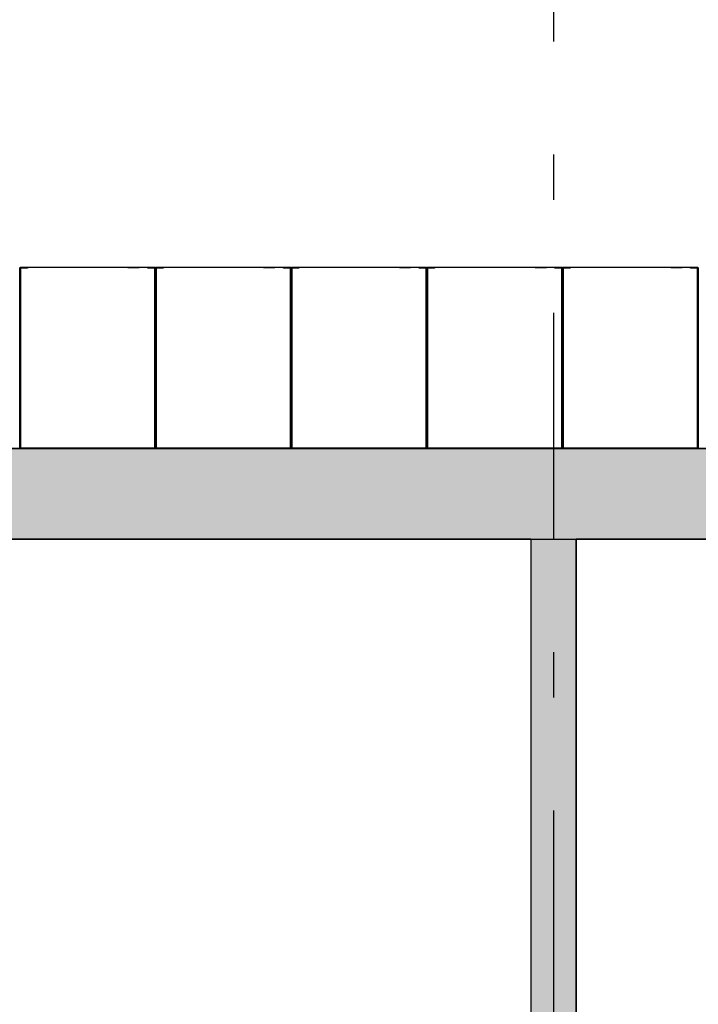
# Model space of a CAD drawing. Extents: x 2 to 87, y -108 to 11.
# Tile 190 of 256: x 12.95 to 14.45, y -23.14 to -20.96. Entities that reach past the tile are written whole.
import ezdxf

# ---------------------------------------------------------------- set-up
doc = ezdxf.new("R2010")
doc.units = 0
doc.header["$MEASUREMENT"] = 0
doc.linetypes.add('DASHDOT', pattern=[1, 0.5, -0.25, 0, -0.25])
for name, color, linetype in [('16', 7, 'CONTINUOUS'), ('25', 7, 'CONTINUOUS'), ('5', 7, 'CONTINUOUS'), ('6', 7, 'CONTINUOUS')]:
    doc.layers.add(name, color=color, linetype=linetype)

msp = doc.modelspace()

# ---------------------------------------------------------------- linework, layer by layer
at = {"layer": '16', "color": 62, "linetype": 'Continuous'}
for p, q in [((12.9476, -21.9067), (12.9476, -21.5083)), ((12.9476, -21.5083), (12.9476, -21.9067)), ((13.2468, -21.5075), (12.9484, -21.5075)), ((12.9484, -21.9067), (12.9484, -21.5083)), ((12.9484, -21.5083), (12.9647, -21.5083)), ((12.9492, -21.5099), (12.9492, -21.9051)), ((12.9647, -21.5091), (12.95, -21.5091)), ((12.9647, -21.5083), (12.9647, -21.5091)), ((13.1868, -21.507), (13.2118, -21.507)), ((13.1898, -21.5065), (13.2088, -21.5065)), ((13.2305, -21.5091), (13.2305, -21.5083)), ((13.2305, -21.5083), (13.2468, -21.5083)), ((13.2452, -21.5091), (13.2305, -21.5091)), ((13.246, -21.9051), (13.246, -21.5099)), ((13.2468, -21.5083), (13.2468, -21.9067)), ((13.2476, -21.9067), (13.2476, -21.5083)), ((13.2476, -21.5083), (13.2476, -21.9067)), ((13.5468, -21.5075), (13.2484, -21.5075)), ((13.2484, -21.9067), (13.2484, -21.5083)), ((13.2484, -21.5083), (13.2647, -21.5083)), ((13.2492, -21.5099), (13.2492, -21.9051)), ((13.2647, -21.5091), (13.25, -21.5091)), ((13.2647, -21.5083), (13.2647, -21.5091)), ((13.4868, -21.507), (13.5118, -21.507)), ((13.4898, -21.5065), (13.5088, -21.5065)), ((13.5305, -21.5091), (13.5305, -21.5083)), ((13.5305, -21.5083), (13.5468, -21.5083)), ((13.5452, -21.5091), (13.5305, -21.5091)), ((13.546, -21.9051), (13.546, -21.5099)), ((13.5468, -21.5083), (13.5468, -21.9067)), ((13.5476, -21.9067), (13.5476, -21.5083)), ((13.5476, -21.5083), (13.5476, -21.9067)), ((13.8468, -21.5075), (13.5484, -21.5075)), ((13.5484, -21.9067), (13.5484, -21.5083)), ((13.5484, -21.5083), (13.5647, -21.5083)), ((13.5492, -21.5099), (13.5492, -21.9051)), ((13.5647, -21.5091), (13.55, -21.5091)), ((13.5647, -21.5083), (13.5647, -21.5091)), ((13.7868, -21.507), (13.8118, -21.507)), ((13.7898, -21.5065), (13.8088, -21.5065)), ((13.8088, -21.5069), (13.8088, -21.5065)), ((13.8305, -21.5091), (13.8305, -21.5083)), ((13.8305, -21.5083), (13.8468, -21.5083)), ((13.8452, -21.5091), (13.8305, -21.5091)), ((13.846, -21.9051), (13.846, -21.5099)), ((13.8468, -21.5083), (13.8468, -21.9067)), ((13.8476, -21.9067), (13.8476, -21.5083)), ((13.8476, -21.5083), (13.8476, -21.9067)), ((14.1468, -21.5075), (13.8484, -21.5075)), ((13.8484, -21.9067), (13.8484, -21.5083)), ((13.8484, -21.5083), (13.8647, -21.5083)), ((13.8492, -21.5099), (13.8492, -21.9051)), ((13.8647, -21.5091), (13.85, -21.5091)), ((13.8647, -21.5083), (13.8647, -21.5091)), ((14.0868, -21.507), (14.1118, -21.507)), ((14.0898, -21.5065), (14.1088, -21.5065)), ((14.1305, -21.5091), (14.1305, -21.5083)), ((14.1305, -21.5083), (14.1468, -21.5083)), ((14.1452, -21.5091), (14.1305, -21.5091)), ((14.146, -21.9051), (14.146, -21.5099)), ((14.1468, -21.5083), (14.1468, -21.9067)), ((14.1476, -21.9067), (14.1476, -21.5083)), ((14.1476, -21.5083), (14.1476, -21.9067)), ((14.4468, -21.5075), (14.1484, -21.5075)), ((14.1484, -21.9067), (14.1484, -21.5083)), ((14.1484, -21.5083), (14.1647, -21.5083)), ((14.1492, -21.5099), (14.1492, -21.9051)), ((14.1647, -21.5091), (14.15, -21.5091)), ((14.1647, -21.5083), (14.1647, -21.5091)), ((14.3868, -21.507), (14.4118, -21.507)), ((14.3898, -21.5065), (14.4088, -21.5065)), ((14.4088, -21.5069), (14.4088, -21.5065)), ((14.4305, -21.5091), (14.4305, -21.5083)), ((14.4305, -21.5083), (14.4468, -21.5083)), ((14.4452, -21.5091), (14.4305, -21.5091)), ((14.446, -21.9051), (14.446, -21.5099)), ((14.4468, -21.5083), (14.4468, -21.9067)), ((14.4476, -21.9067), (14.4476, -21.5083)), ((14.4476, -21.5083), (14.4476, -21.9067)), ((13.2468, -21.9067), (12.9484, -21.9067)), ((12.9484, -21.9075), (13.2468, -21.9075)), ((12.95, -21.9059), (13.2452, -21.9059)), ((13.5468, -21.9067), (13.2484, -21.9067)), ((13.2484, -21.9075), (13.5468, -21.9075)), ((13.25, -21.9059), (13.5452, -21.9059)), ((13.8468, -21.9067), (13.5484, -21.9067)), ((13.5484, -21.9075), (13.8468, -21.9075)), ((13.55, -21.9059), (13.8452, -21.9059)), ((14.1468, -21.9067), (13.8484, -21.9067)), ((13.8484, -21.9075), (14.1468, -21.9075)), ((13.85, -21.9059), (14.1452, -21.9059)), ((14.4468, -21.9067), (14.1484, -21.9067)), ((14.1484, -21.9075), (14.4468, -21.9075)), ((14.15, -21.9059), (14.4452, -21.9059))]:
    msp.add_line(p, q, dxfattribs=at)
for points in [[(12.9476, -21.9075), (12.9475, -21.9074)], [(12.9476, -21.9075), (12.9476, -21.9074), (12.9477, -21.9074), (12.9478, -21.9073), (12.9478, -21.9073), (12.9478, -21.9073), (12.9478, -21.9073), (12.9478, -21.9073), (12.9478, -21.9073), (12.9478, -21.9073), (12.9478, -21.9073), (12.9478, -21.9073), (12.9478, -21.9073), (12.9478, -21.9073), (12.9478, -21.9073), (12.9478, -21.9073), (12.9478, -21.9073), (12.9478, -21.9073), (12.9478, -21.9073), (12.9478, -21.9073), (12.9478, -21.9073), (12.9478, -21.9073), (12.9478, -21.9073), (12.9478, -21.9073), (12.9478, -21.9073), (12.9478, -21.9073), (12.9478, -21.9073), (12.9478, -21.9073), (12.9478, -21.9073), (12.9478, -21.9073), (12.9478, -21.9073), (12.9478, -21.9073), (12.9478, -21.9073), (12.9478, -21.9073), (12.9478, -21.9073), (12.9478, -21.9073), (12.9478, -21.9073), (12.9478, -21.9073), (12.9478, -21.9073), (12.9478, -21.9073), (12.9478, -21.9073), (12.9478, -21.9073), (12.9478, -21.9073), (12.9478, -21.9073), (12.9479, -21.9072), (12.948, -21.9071), (12.948, -21.9071), (12.948, -21.9071), (12.948, -21.9071), (12.948, -21.9071), (12.948, -21.9071), (12.948, -21.9071), (12.948, -21.9071), (12.948, -21.9071), (12.948, -21.9071), (12.948, -21.9071), (12.948, -21.9071), (12.948, -21.9071), (12.948, -21.9071), (12.948, -21.9071), (12.948, -21.9071), (12.948, -21.9071), (12.948, -21.9071), (12.948, -21.9071), (12.948, -21.9071), (12.948, -21.9071), (12.948, -21.9071), (12.948, -21.9071), (12.948, -21.9071), (12.948, -21.9071), (12.948, -21.9071), (12.948, -21.9071), (12.948, -21.9071), (12.948, -21.9071), (12.948, -21.9071), (12.9481, -21.907), (12.9481, -21.907), (12.9481, -21.907), (12.9481, -21.907), (12.9481, -21.907), (12.9481, -21.907), (12.9481, -21.907), (12.9481, -21.907), (12.9481, -21.907), (12.9481, -21.907), (12.9481, -21.907), (12.9481, -21.907), (12.9481, -21.907), (12.9481, -21.907), (12.9481, -21.907), (12.9481, -21.907), (12.9481, -21.907), (12.9481, -21.907), (12.9481, -21.907), (12.9481, -21.907), (12.9481, -21.907), (12.9481, -21.907), (12.9481, -21.907), (12.9481, -21.907), (12.9481, -21.907), (12.9481, -21.907), (12.9481, -21.907), (12.9482, -21.9069), (12.9482, -21.9069), (12.9482, -21.9069), (12.9482, -21.9069), (12.9482, -21.9069), (12.9482, -21.9069), (12.9482, -21.9069), (12.9482, -21.9069), (12.9482, -21.9069), (12.9482, -21.9069), (12.9482, -21.9069), (12.9482, -21.9069), (12.9482, -21.9069), (12.9482, -21.9069), (12.9482, -21.9069), (12.9482, -21.9069), (12.9482, -21.9069), (12.9482, -21.9069), (12.9482, -21.9069), (12.9482, -21.9069), (12.9482, -21.9069), (12.9482, -21.9069), (12.9482, -21.9069), (12.9482, -21.9069), (12.9482, -21.9069), (12.9482, -21.9068), (12.9483, -21.9068)], [(13.2476, -21.9075), (13.2475, -21.9074), (13.2474, -21.9073), (13.2474, -21.9073), (13.2474, -21.9073), (13.2474, -21.9073), (13.2474, -21.9073), (13.2474, -21.9073), (13.2474, -21.9073), (13.2474, -21.9073), (13.2474, -21.9073), (13.2474, -21.9073), (13.2474, -21.9073), (13.2474, -21.9073), (13.2474, -21.9073), (13.2474, -21.9073), (13.2474, -21.9073), (13.2474, -21.9073), (13.2474, -21.9073), (13.2474, -21.9073), (13.2474, -21.9073), (13.2474, -21.9073), (13.2474, -21.9073), (13.2474, -21.9073), (13.2474, -21.9073), (13.2474, -21.9073), (13.2474, -21.9073), (13.2474, -21.9073), (13.2474, -21.9073), (13.2474, -21.9073), (13.2474, -21.9073), (13.2474, -21.9073), (13.2474, -21.9073), (13.2474, -21.9073), (13.2474, -21.9073), (13.2474, -21.9073), (13.2474, -21.9073), (13.2474, -21.9073), (13.2474, -21.9073), (13.2474, -21.9073), (13.2474, -21.9073), (13.2474, -21.9073), (13.2474, -21.9073), (13.2473, -21.9072), (13.2472, -21.9071), (13.2472, -21.9071), (13.2472, -21.9071), (13.2472, -21.9071), (13.2472, -21.9071), (13.2472, -21.9071), (13.2472, -21.9071), (13.2472, -21.9071), (13.2472, -21.9071), (13.2472, -21.9071), (13.2472, -21.9071), (13.2472, -21.9071), (13.2472, -21.9071), (13.2472, -21.9071), (13.2472, -21.9071), (13.2472, -21.9071), (13.2472, -21.9071), (13.2472, -21.9071), (13.2472, -21.9071), (13.2472, -21.9071), (13.2472, -21.9071), (13.2472, -21.9071), (13.2472, -21.9071), (13.2472, -21.9071), (13.2472, -21.9071), (13.2472, -21.9071), (13.2472, -21.9071), (13.2472, -21.9071), (13.2472, -21.9071), (13.2472, -21.9071), (13.2471, -21.907), (13.2471, -21.907), (13.2471, -21.907), (13.2471, -21.907), (13.2471, -21.907), (13.2471, -21.907), (13.2471, -21.907), (13.2471, -21.907), (13.2471, -21.907), (13.2471, -21.907), (13.2471, -21.907), (13.2471, -21.907), (13.2471, -21.907), (13.2471, -21.907), (13.2471, -21.907), (13.2471, -21.907), (13.2471, -21.907), (13.2471, -21.907), (13.2471, -21.907), (13.2471, -21.907), (13.2471, -21.907), (13.2471, -21.907), (13.2471, -21.907), (13.2471, -21.907), (13.2471, -21.907), (13.2471, -21.907), (13.2471, -21.907), (13.247, -21.9069), (13.247, -21.9069), (13.247, -21.9069), (13.247, -21.9069), (13.247, -21.9069), (13.247, -21.9069), (13.247, -21.9069), (13.247, -21.9069), (13.247, -21.9069), (13.247, -21.9069), (13.247, -21.9069), (13.247, -21.9069), (13.247, -21.9069), (13.247, -21.9069), (13.247, -21.9069), (13.247, -21.9069), (13.247, -21.9069), (13.247, -21.9069), (13.247, -21.9069), (13.247, -21.9069), (13.247, -21.9069), (13.247, -21.9069), (13.247, -21.9069), (13.247, -21.9069), (13.247, -21.9069), (13.2469, -21.9068), (13.2468, -21.9068)], [(13.2476, -21.9075), (13.2476, -21.9074), (13.2477, -21.9074), (13.2478, -21.9073), (13.2478, -21.9073), (13.2478, -21.9073), (13.2478, -21.9073), (13.2478, -21.9073), (13.2478, -21.9073), (13.2478, -21.9073), (13.2478, -21.9073), (13.2478, -21.9073), (13.2478, -21.9073), (13.2478, -21.9073), (13.2478, -21.9073), (13.2478, -21.9073), (13.2478, -21.9073), (13.2478, -21.9073), (13.2478, -21.9073), (13.2478, -21.9073), (13.2478, -21.9073), (13.2478, -21.9073), (13.2478, -21.9073), (13.2478, -21.9073), (13.2478, -21.9073), (13.2478, -21.9073), (13.2478, -21.9073), (13.2478, -21.9073), (13.2478, -21.9073), (13.2478, -21.9073), (13.2478, -21.9073), (13.2478, -21.9073), (13.2478, -21.9073), (13.2478, -21.9073), (13.2478, -21.9073), (13.2478, -21.9073), (13.2478, -21.9073), (13.2478, -21.9073), (13.2478, -21.9073), (13.2478, -21.9073), (13.2478, -21.9073), (13.2478, -21.9073), (13.2478, -21.9073), (13.2478, -21.9073), (13.2479, -21.9072), (13.248, -21.9071), (13.248, -21.9071), (13.248, -21.9071), (13.248, -21.9071), (13.248, -21.9071), (13.248, -21.9071), (13.248, -21.9071), (13.248, -21.9071), (13.248, -21.9071), (13.248, -21.9071), (13.248, -21.9071), (13.248, -21.9071), (13.248, -21.9071), (13.248, -21.9071), (13.248, -21.9071), (13.248, -21.9071), (13.248, -21.9071), (13.248, -21.9071), (13.248, -21.9071), (13.248, -21.9071), (13.248, -21.9071), (13.248, -21.9071), (13.248, -21.9071), (13.248, -21.9071), (13.248, -21.9071), (13.248, -21.9071), (13.248, -21.9071), (13.248, -21.9071), (13.248, -21.9071), (13.248, -21.9071), (13.2481, -21.907), (13.2481, -21.907), (13.2481, -21.907), (13.2481, -21.907), (13.2481, -21.907), (13.2481, -21.907), (13.2481, -21.907), (13.2481, -21.907), (13.2481, -21.907), (13.2481, -21.907), (13.2481, -21.907), (13.2481, -21.907), (13.2481, -21.907), (13.2481, -21.907), (13.2481, -21.907), (13.2481, -21.907), (13.2481, -21.907), (13.2481, -21.907), (13.2481, -21.907), (13.2481, -21.907), (13.2481, -21.907), (13.2481, -21.907), (13.2481, -21.907), (13.2481, -21.907), (13.2481, -21.907), (13.2481, -21.907), (13.2481, -21.907), (13.2482, -21.9069), (13.2482, -21.9069), (13.2482, -21.9069), (13.2482, -21.9069), (13.2482, -21.9069), (13.2482, -21.9069), (13.2482, -21.9069), (13.2482, -21.9069), (13.2482, -21.9069), (13.2482, -21.9069), (13.2482, -21.9069), (13.2482, -21.9069), (13.2482, -21.9069), (13.2482, -21.9069), (13.2482, -21.9069), (13.2482, -21.9069), (13.2482, -21.9069), (13.2482, -21.9069), (13.2482, -21.9069), (13.2482, -21.9069), (13.2482, -21.9069), (13.2482, -21.9069), (13.2482, -21.9069), (13.2482, -21.9069), (13.2482, -21.9069), (13.2482, -21.9068), (13.2483, -21.9068)], [(13.5476, -21.9075), (13.5475, -21.9074), (13.5474, -21.9073), (13.5474, -21.9073), (13.5474, -21.9073), (13.5474, -21.9073), (13.5474, -21.9073), (13.5474, -21.9073), (13.5474, -21.9073), (13.5474, -21.9073), (13.5474, -21.9073), (13.5474, -21.9073), (13.5474, -21.9073), (13.5474, -21.9073), (13.5474, -21.9073), (13.5474, -21.9073), (13.5474, -21.9073), (13.5474, -21.9073), (13.5474, -21.9073), (13.5474, -21.9073), (13.5474, -21.9073), (13.5474, -21.9073), (13.5474, -21.9073), (13.5474, -21.9073), (13.5474, -21.9073), (13.5474, -21.9073), (13.5474, -21.9073), (13.5474, -21.9073), (13.5474, -21.9073), (13.5474, -21.9073), (13.5474, -21.9073), (13.5474, -21.9073), (13.5474, -21.9073), (13.5474, -21.9073), (13.5474, -21.9073), (13.5474, -21.9073), (13.5474, -21.9073), (13.5474, -21.9073), (13.5474, -21.9073), (13.5474, -21.9073), (13.5474, -21.9073), (13.5474, -21.9073), (13.5474, -21.9073), (13.5473, -21.9072), (13.5472, -21.9071), (13.5472, -21.9071), (13.5472, -21.9071), (13.5472, -21.9071), (13.5472, -21.9071), (13.5472, -21.9071), (13.5472, -21.9071), (13.5472, -21.9071), (13.5472, -21.9071), (13.5472, -21.9071), (13.5472, -21.9071), (13.5472, -21.9071), (13.5472, -21.9071), (13.5472, -21.9071), (13.5472, -21.9071), (13.5472, -21.9071), (13.5472, -21.9071), (13.5472, -21.9071), (13.5472, -21.9071), (13.5472, -21.9071), (13.5472, -21.9071), (13.5472, -21.9071), (13.5472, -21.9071), (13.5472, -21.9071), (13.5472, -21.9071), (13.5472, -21.9071), (13.5472, -21.9071), (13.5472, -21.9071), (13.5472, -21.9071), (13.5472, -21.9071), (13.5471, -21.907), (13.5471, -21.907), (13.5471, -21.907), (13.5471, -21.907), (13.5471, -21.907), (13.5471, -21.907), (13.5471, -21.907), (13.5471, -21.907), (13.5471, -21.907), (13.5471, -21.907), (13.5471, -21.907), (13.5471, -21.907), (13.5471, -21.907), (13.5471, -21.907), (13.5471, -21.907), (13.5471, -21.907), (13.5471, -21.907), (13.5471, -21.907), (13.5471, -21.907), (13.5471, -21.907), (13.5471, -21.907), (13.5471, -21.907), (13.5471, -21.907), (13.5471, -21.907), (13.5471, -21.907), (13.5471, -21.907), (13.5471, -21.907), (13.547, -21.9069), (13.547, -21.9069), (13.547, -21.9069), (13.547, -21.9069), (13.547, -21.9069), (13.547, -21.9069), (13.547, -21.9069), (13.547, -21.9069), (13.547, -21.9069), (13.547, -21.9069), (13.547, -21.9069), (13.547, -21.9069), (13.547, -21.9069), (13.547, -21.9069), (13.547, -21.9069), (13.547, -21.9069), (13.547, -21.9069), (13.547, -21.9069), (13.547, -21.9069), (13.547, -21.9069), (13.547, -21.9069), (13.547, -21.9069), (13.547, -21.9069), (13.547, -21.9069), (13.547, -21.9069), (13.5469, -21.9068), (13.5468, -21.9068)], [(13.5476, -21.9075), (13.5476, -21.9074), (13.5477, -21.9074), (13.5478, -21.9073), (13.5478, -21.9073), (13.5478, -21.9073), (13.5478, -21.9073), (13.5478, -21.9073), (13.5478, -21.9073), (13.5478, -21.9073), (13.5478, -21.9073), (13.5478, -21.9073), (13.5478, -21.9073), (13.5478, -21.9073), (13.5478, -21.9073), (13.5478, -21.9073), (13.5478, -21.9073), (13.5478, -21.9073), (13.5478, -21.9073), (13.5478, -21.9073), (13.5478, -21.9073), (13.5478, -21.9073), (13.5478, -21.9073), (13.5478, -21.9073), (13.5478, -21.9073), (13.5478, -21.9073), (13.5478, -21.9073), (13.5478, -21.9073), (13.5478, -21.9073), (13.5478, -21.9073), (13.5478, -21.9073), (13.5478, -21.9073), (13.5478, -21.9073), (13.5478, -21.9073), (13.5478, -21.9073), (13.5478, -21.9073), (13.5478, -21.9073), (13.5478, -21.9073), (13.5478, -21.9073), (13.5478, -21.9073), (13.5478, -21.9073), (13.5478, -21.9073), (13.5478, -21.9073), (13.5478, -21.9073), (13.5479, -21.9072), (13.548, -21.9071), (13.548, -21.9071), (13.548, -21.9071), (13.548, -21.9071), (13.548, -21.9071), (13.548, -21.9071), (13.548, -21.9071), (13.548, -21.9071), (13.548, -21.9071), (13.548, -21.9071), (13.548, -21.9071), (13.548, -21.9071), (13.548, -21.9071), (13.548, -21.9071), (13.548, -21.9071), (13.548, -21.9071), (13.548, -21.9071), (13.548, -21.9071), (13.548, -21.9071), (13.548, -21.9071), (13.548, -21.9071), (13.548, -21.9071), (13.548, -21.9071), (13.548, -21.9071), (13.548, -21.9071), (13.548, -21.9071), (13.548, -21.9071), (13.548, -21.9071), (13.548, -21.9071), (13.548, -21.9071), (13.5481, -21.907), (13.5481, -21.907), (13.5481, -21.907), (13.5481, -21.907), (13.5481, -21.907), (13.5481, -21.907), (13.5481, -21.907), (13.5481, -21.907), (13.5481, -21.907), (13.5481, -21.907), (13.5481, -21.907), (13.5481, -21.907), (13.5481, -21.907), (13.5481, -21.907), (13.5481, -21.907), (13.5481, -21.907), (13.5481, -21.907), (13.5481, -21.907), (13.5481, -21.907), (13.5481, -21.907), (13.5481, -21.907), (13.5481, -21.907), (13.5481, -21.907), (13.5481, -21.907), (13.5481, -21.907), (13.5481, -21.907), (13.5481, -21.907), (13.5482, -21.9069), (13.5482, -21.9069), (13.5482, -21.9069), (13.5482, -21.9069), (13.5482, -21.9069), (13.5482, -21.9069), (13.5482, -21.9069), (13.5482, -21.9069), (13.5482, -21.9069), (13.5482, -21.9069), (13.5482, -21.9069), (13.5482, -21.9069), (13.5482, -21.9069), (13.5482, -21.9069), (13.5482, -21.9069), (13.5482, -21.9069), (13.5482, -21.9069), (13.5482, -21.9069), (13.5482, -21.9069), (13.5482, -21.9069), (13.5482, -21.9069), (13.5482, -21.9069), (13.5482, -21.9069), (13.5482, -21.9069), (13.5482, -21.9069), (13.5482, -21.9068), (13.5483, -21.9068)], [(13.8476, -21.9075), (13.8474, -21.9073), (13.8473, -21.9072), (13.8472, -21.9071), (13.8472, -21.9071), (13.8472, -21.9071), (13.8472, -21.9071), (13.8472, -21.9071), (13.8472, -21.9071), (13.8472, -21.9071), (13.8472, -21.9071), (13.8472, -21.9071), (13.8472, -21.9071), (13.8472, -21.9071), (13.8472, -21.9071), (13.8472, -21.9071), (13.8472, -21.9071), (13.8472, -21.9071), (13.8472, -21.9071), (13.8472, -21.9071), (13.8472, -21.9071), (13.8472, -21.9071), (13.8472, -21.9071), (13.8472, -21.9071), (13.8472, -21.9071), (13.8472, -21.9071), (13.8472, -21.9071), (13.8472, -21.9071), (13.8472, -21.9071), (13.8472, -21.9071), (13.8472, -21.9071), (13.8472, -21.9071), (13.8472, -21.9071), (13.8471, -21.907), (13.8471, -21.907), (13.8471, -21.907), (13.8471, -21.907), (13.8471, -21.907), (13.8471, -21.907), (13.8471, -21.907), (13.8471, -21.907), (13.8471, -21.907), (13.8471, -21.907), (13.8471, -21.907), (13.8471, -21.907), (13.8471, -21.907), (13.8471, -21.907), (13.8471, -21.907), (13.8471, -21.907), (13.8471, -21.907), (13.8471, -21.907), (13.8471, -21.907), (13.8471, -21.907), (13.8471, -21.907), (13.8471, -21.907), (13.8471, -21.907), (13.8471, -21.907), (13.8471, -21.907), (13.8471, -21.907), (13.8471, -21.907), (13.847, -21.9069), (13.847, -21.9069), (13.847, -21.9069), (13.847, -21.9069), (13.847, -21.9069), (13.847, -21.9069), (13.847, -21.9069), (13.847, -21.9069), (13.847, -21.9069), (13.847, -21.9069), (13.847, -21.9069), (13.847, -21.9069), (13.847, -21.9069), (13.847, -21.9069), (13.847, -21.9069), (13.847, -21.9069), (13.847, -21.9069), (13.847, -21.9069), (13.847, -21.9069), (13.847, -21.9069), (13.847, -21.9069), (13.847, -21.9069), (13.847, -21.9069), (13.847, -21.9069), (13.847, -21.9069), (13.8469, -21.9068)], [(13.8476, -21.9075), (13.8476, -21.9074), (13.8477, -21.9074), (13.8478, -21.9073), (13.8478, -21.9073), (13.8478, -21.9073), (13.8478, -21.9073), (13.8478, -21.9073), (13.8478, -21.9073), (13.8478, -21.9073), (13.8478, -21.9073), (13.8478, -21.9073), (13.8478, -21.9073), (13.8478, -21.9073), (13.8478, -21.9073), (13.8478, -21.9073), (13.8478, -21.9073), (13.8478, -21.9073), (13.8478, -21.9073), (13.8478, -21.9073), (13.8478, -21.9073), (13.8478, -21.9073), (13.8478, -21.9073), (13.8478, -21.9073), (13.8478, -21.9073), (13.8478, -21.9073), (13.8478, -21.9073), (13.8478, -21.9073), (13.8478, -21.9073), (13.8478, -21.9073), (13.8478, -21.9073), (13.8478, -21.9073), (13.8478, -21.9073), (13.8478, -21.9073), (13.8478, -21.9073), (13.8478, -21.9073), (13.8478, -21.9073), (13.8478, -21.9073), (13.8478, -21.9073), (13.8478, -21.9073), (13.8478, -21.9073), (13.8478, -21.9073), (13.8478, -21.9073), (13.8478, -21.9073), (13.8479, -21.9072), (13.848, -21.9071), (13.848, -21.9071), (13.848, -21.9071), (13.848, -21.9071), (13.848, -21.9071), (13.848, -21.9071), (13.848, -21.9071), (13.848, -21.9071), (13.848, -21.9071), (13.848, -21.9071), (13.848, -21.9071), (13.848, -21.9071), (13.848, -21.9071), (13.848, -21.9071), (13.848, -21.9071), (13.848, -21.9071), (13.848, -21.9071), (13.848, -21.9071), (13.848, -21.9071), (13.848, -21.9071), (13.848, -21.9071), (13.848, -21.9071), (13.848, -21.9071), (13.848, -21.9071), (13.848, -21.9071), (13.848, -21.9071), (13.848, -21.9071), (13.848, -21.9071), (13.848, -21.9071), (13.848, -21.9071), (13.8481, -21.907), (13.8481, -21.907), (13.8481, -21.907), (13.8481, -21.907), (13.8481, -21.907), (13.8481, -21.907), (13.8481, -21.907), (13.8481, -21.907), (13.8481, -21.907), (13.8481, -21.907), (13.8481, -21.907), (13.8481, -21.907), (13.8481, -21.907), (13.8481, -21.907), (13.8481, -21.907), (13.8481, -21.907), (13.8481, -21.907), (13.8481, -21.907), (13.8481, -21.907), (13.8481, -21.907), (13.8481, -21.907), (13.8481, -21.907), (13.8481, -21.907), (13.8481, -21.907), (13.8481, -21.907), (13.8481, -21.907), (13.8481, -21.907), (13.8482, -21.9069), (13.8482, -21.9069), (13.8482, -21.9069), (13.8482, -21.9069), (13.8482, -21.9069), (13.8482, -21.9069), (13.8482, -21.9069), (13.8482, -21.9069), (13.8482, -21.9069), (13.8482, -21.9069), (13.8482, -21.9069), (13.8482, -21.9069), (13.8482, -21.9069), (13.8482, -21.9069), (13.8482, -21.9069), (13.8482, -21.9069), (13.8482, -21.9069), (13.8482, -21.9069), (13.8482, -21.9069), (13.8482, -21.9069), (13.8482, -21.9069), (13.8482, -21.9069), (13.8482, -21.9069), (13.8482, -21.9069), (13.8482, -21.9069), (13.8482, -21.9068), (13.8483, -21.9068)], [(14.1476, -21.9075), (14.1475, -21.9074), (14.1474, -21.9073), (14.1474, -21.9073), (14.1474, -21.9073), (14.1474, -21.9073), (14.1474, -21.9073), (14.1474, -21.9073), (14.1474, -21.9073), (14.1474, -21.9073), (14.1474, -21.9073), (14.1474, -21.9073), (14.1474, -21.9073), (14.1474, -21.9073), (14.1474, -21.9073), (14.1474, -21.9073), (14.1474, -21.9073), (14.1474, -21.9073), (14.1474, -21.9073), (14.1474, -21.9073), (14.1474, -21.9073), (14.1474, -21.9073), (14.1474, -21.9073), (14.1474, -21.9073), (14.1474, -21.9073), (14.1474, -21.9073), (14.1474, -21.9073), (14.1474, -21.9073), (14.1474, -21.9073), (14.1474, -21.9073), (14.1474, -21.9073), (14.1474, -21.9073), (14.1474, -21.9073), (14.1474, -21.9073), (14.1474, -21.9073), (14.1474, -21.9073), (14.1474, -21.9073), (14.1474, -21.9073), (14.1474, -21.9073), (14.1474, -21.9073), (14.1474, -21.9073), (14.1474, -21.9073), (14.1474, -21.9073), (14.1473, -21.9072), (14.1472, -21.9071), (14.1472, -21.9071), (14.1472, -21.9071), (14.1472, -21.9071), (14.1472, -21.9071), (14.1472, -21.9071), (14.1472, -21.9071), (14.1472, -21.9071), (14.1472, -21.9071), (14.1472, -21.9071), (14.1472, -21.9071), (14.1472, -21.9071), (14.1472, -21.9071), (14.1472, -21.9071), (14.1472, -21.9071), (14.1472, -21.9071), (14.1472, -21.9071), (14.1472, -21.9071), (14.1472, -21.9071), (14.1472, -21.9071), (14.1472, -21.9071), (14.1472, -21.9071), (14.1472, -21.9071), (14.1472, -21.9071), (14.1472, -21.9071), (14.1472, -21.9071), (14.1472, -21.9071), (14.1472, -21.9071), (14.1472, -21.9071), (14.1472, -21.9071), (14.1471, -21.907), (14.1471, -21.907), (14.1471, -21.907), (14.1471, -21.907), (14.1471, -21.907), (14.1471, -21.907), (14.1471, -21.907), (14.1471, -21.907), (14.1471, -21.907), (14.1471, -21.907), (14.1471, -21.907), (14.1471, -21.907), (14.1471, -21.907), (14.1471, -21.907), (14.1471, -21.907), (14.1471, -21.907), (14.1471, -21.907), (14.1471, -21.907), (14.1471, -21.907), (14.1471, -21.907), (14.1471, -21.907), (14.1471, -21.907), (14.1471, -21.907), (14.1471, -21.907), (14.1471, -21.907), (14.1471, -21.907), (14.1471, -21.907), (14.147, -21.9069), (14.147, -21.9069), (14.147, -21.9069), (14.147, -21.9069), (14.147, -21.9069), (14.147, -21.9069), (14.147, -21.9069), (14.147, -21.9069), (14.147, -21.9069), (14.147, -21.9069), (14.147, -21.9069), (14.147, -21.9069), (14.147, -21.9069), (14.147, -21.9069), (14.147, -21.9069), (14.147, -21.9069), (14.147, -21.9069), (14.147, -21.9069), (14.147, -21.9069), (14.147, -21.9069), (14.147, -21.9069), (14.147, -21.9069), (14.147, -21.9069), (14.147, -21.9069), (14.147, -21.9069), (14.1469, -21.9068), (14.1468, -21.9068)], [(14.1476, -21.9075), (14.1477, -21.9074), (14.1478, -21.9073), (14.1478, -21.9073), (14.1478, -21.9073), (14.1478, -21.9073), (14.1478, -21.9073), (14.1478, -21.9073), (14.1478, -21.9073), (14.1478, -21.9073), (14.1478, -21.9073), (14.1478, -21.9073), (14.1478, -21.9073), (14.1478, -21.9073), (14.1478, -21.9073), (14.1478, -21.9073), (14.1478, -21.9073), (14.1478, -21.9073), (14.1478, -21.9073), (14.1478, -21.9073), (14.1478, -21.9073), (14.1478, -21.9073), (14.1478, -21.9073), (14.1478, -21.9073), (14.1478, -21.9073), (14.1478, -21.9073), (14.1478, -21.9073), (14.1478, -21.9073), (14.1478, -21.9073), (14.1478, -21.9073), (14.1478, -21.9073), (14.1478, -21.9073), (14.1478, -21.9073), (14.1478, -21.9073), (14.1478, -21.9073), (14.1478, -21.9073), (14.1478, -21.9073), (14.1478, -21.9073), (14.1478, -21.9073), (14.1478, -21.9073), (14.1478, -21.9073), (14.1478, -21.9073), (14.1478, -21.9073), (14.1479, -21.9072), (14.148, -21.9071), (14.148, -21.9071), (14.148, -21.9071), (14.148, -21.9071), (14.148, -21.9071), (14.148, -21.9071), (14.148, -21.9071), (14.148, -21.9071), (14.148, -21.9071), (14.148, -21.9071), (14.148, -21.9071), (14.148, -21.9071), (14.148, -21.9071), (14.148, -21.9071), (14.148, -21.9071), (14.148, -21.9071), (14.148, -21.9071), (14.148, -21.9071), (14.148, -21.9071), (14.148, -21.9071), (14.148, -21.9071), (14.148, -21.9071), (14.148, -21.9071), (14.148, -21.9071), (14.148, -21.9071), (14.148, -21.9071), (14.148, -21.9071), (14.148, -21.9071), (14.148, -21.9071), (14.148, -21.9071), (14.1481, -21.907), (14.1481, -21.907), (14.1481, -21.907), (14.1481, -21.907), (14.1481, -21.907), (14.1481, -21.907), (14.1481, -21.907), (14.1481, -21.907), (14.1481, -21.907), (14.1481, -21.907), (14.1481, -21.907), (14.1481, -21.907), (14.1481, -21.907), (14.1481, -21.907), (14.1481, -21.907), (14.1481, -21.907), (14.1481, -21.907), (14.1481, -21.907), (14.1481, -21.907), (14.1481, -21.907), (14.1481, -21.907), (14.1481, -21.907), (14.1481, -21.907), (14.1481, -21.907), (14.1481, -21.907), (14.1481, -21.907), (14.1481, -21.907), (14.1482, -21.9069), (14.1482, -21.9069), (14.1482, -21.9069), (14.1482, -21.9069), (14.1482, -21.9069), (14.1482, -21.9069), (14.1482, -21.9069), (14.1482, -21.9069), (14.1482, -21.9069), (14.1482, -21.9069), (14.1482, -21.9069), (14.1482, -21.9069), (14.1482, -21.9069), (14.1482, -21.9069), (14.1482, -21.9069), (14.1482, -21.9069), (14.1482, -21.9069), (14.1482, -21.9069), (14.1482, -21.9069), (14.1482, -21.9069), (14.1482, -21.9069), (14.1482, -21.9069), (14.1482, -21.9069), (14.1482, -21.9069), (14.1482, -21.9069), (14.1482, -21.9068), (14.1483, -21.9068)], [(14.4476, -21.9075), (14.4475, -21.9074), (14.4474, -21.9073), (14.4474, -21.9073), (14.4474, -21.9073), (14.4474, -21.9073), (14.4474, -21.9073), (14.4474, -21.9073), (14.4474, -21.9073), (14.4474, -21.9073), (14.4474, -21.9073), (14.4474, -21.9073), (14.4474, -21.9073), (14.4474, -21.9073), (14.4474, -21.9073), (14.4474, -21.9073), (14.4474, -21.9073), (14.4474, -21.9073), (14.4474, -21.9073), (14.4474, -21.9073), (14.4474, -21.9073), (14.4474, -21.9073), (14.4474, -21.9073), (14.4474, -21.9073), (14.4474, -21.9073), (14.4474, -21.9073), (14.4474, -21.9073), (14.4474, -21.9073), (14.4474, -21.9073), (14.4474, -21.9073), (14.4474, -21.9073), (14.4474, -21.9073), (14.4474, -21.9073), (14.4474, -21.9073), (14.4474, -21.9073), (14.4474, -21.9073), (14.4474, -21.9073), (14.4474, -21.9073), (14.4474, -21.9073), (14.4474, -21.9073), (14.4474, -21.9073), (14.4474, -21.9073), (14.4474, -21.9073), (14.4473, -21.9072), (14.4472, -21.9071), (14.4472, -21.9071), (14.4472, -21.9071), (14.4472, -21.9071), (14.4472, -21.9071), (14.4472, -21.9071), (14.4472, -21.9071), (14.4472, -21.9071), (14.4472, -21.9071), (14.4472, -21.9071), (14.4472, -21.9071), (14.4472, -21.9071), (14.4472, -21.9071), (14.4472, -21.9071), (14.4472, -21.9071), (14.4472, -21.9071), (14.4472, -21.9071), (14.4472, -21.9071), (14.4472, -21.9071), (14.4472, -21.9071), (14.4472, -21.9071), (14.4472, -21.9071), (14.4472, -21.9071), (14.4472, -21.9071), (14.4472, -21.9071), (14.4472, -21.9071), (14.4472, -21.9071), (14.4472, -21.9071), (14.4472, -21.9071), (14.4472, -21.9071), (14.4471, -21.907), (14.4471, -21.907), (14.4471, -21.907), (14.4471, -21.907), (14.4471, -21.907), (14.4471, -21.907), (14.4471, -21.907), (14.4471, -21.907), (14.4471, -21.907), (14.4471, -21.907), (14.4471, -21.907), (14.4471, -21.907), (14.4471, -21.907), (14.4471, -21.907), (14.4471, -21.907), (14.4471, -21.907), (14.4471, -21.907), (14.4471, -21.907), (14.4471, -21.907), (14.4471, -21.907), (14.4471, -21.907), (14.4471, -21.907), (14.4471, -21.907), (14.4471, -21.907), (14.4471, -21.907), (14.4471, -21.907), (14.4471, -21.907), (14.447, -21.9069), (14.447, -21.9069), (14.447, -21.9069), (14.447, -21.9069), (14.447, -21.9069), (14.447, -21.9069), (14.447, -21.9069), (14.447, -21.9069), (14.447, -21.9069), (14.447, -21.9069), (14.447, -21.9069), (14.447, -21.9069), (14.447, -21.9069), (14.447, -21.9069), (14.447, -21.9069), (14.447, -21.9069), (14.447, -21.9069), (14.447, -21.9069), (14.447, -21.9069), (14.447, -21.9069), (14.447, -21.9069), (14.447, -21.9069), (14.447, -21.9069), (14.447, -21.9069), (14.447, -21.9069), (14.4469, -21.9068), (14.4468, -21.9068)], [(14.4476, -21.9075), (14.4476, -21.9074), (14.4477, -21.9074)]]:
    msp.add_lwpolyline(points, dxfattribs=at)
for centre, start, end in [((12.9484, -21.5083), 90, 180), ((12.95, -21.5099), 90, 180), ((13.2452, -21.5099), 360, 90), ((13.2468, -21.5083), 360, 90), ((13.2484, -21.5083), 90, 180), ((13.25, -21.5099), 90, 180), ((13.5452, -21.5099), 360, 90), ((13.5468, -21.5083), 360, 90), ((13.5484, -21.5083), 90, 180), ((13.55, -21.5099), 90, 180), ((13.8452, -21.5099), 360, 90), ((13.8468, -21.5083), 360, 90), ((13.8484, -21.5083), 90, 180), ((13.85, -21.5099), 90, 180), ((14.1452, -21.5099), 360, 90), ((14.1468, -21.5083), 360, 90), ((14.1484, -21.5083), 90, 180), ((14.15, -21.5099), 90, 180), ((14.4452, -21.5099), 360, 90), ((14.4468, -21.5083), 360, 90), ((12.9484, -21.9067), 180, 270), ((12.95, -21.9051), 180, 270), ((13.2452, -21.9051), 270, 360), ((13.2468, -21.9067), 270, 360), ((13.2484, -21.9067), 180, 270), ((13.25, -21.9051), 180, 270), ((13.5452, -21.9051), 270, 360), ((13.5468, -21.9067), 270, 360), ((13.5484, -21.9067), 180, 270), ((13.55, -21.9051), 180, 270), ((13.8452, -21.9051), 270, 360), ((13.8468, -21.9067), 270, 360), ((13.8484, -21.9067), 180, 270), ((13.85, -21.9051), 180, 270), ((14.1452, -21.9051), 270, 360), ((14.1468, -21.9067), 270, 360), ((14.1484, -21.9067), 180, 270), ((14.15, -21.9051), 180, 270), ((14.4452, -21.9051), 270, 360), ((14.4468, -21.9067), 270, 360)]:
    msp.add_arc(centre, 0.0008, start, end, dxfattribs=at)
at = {"layer": '25', "color": 62, "linetype": 'Continuous'}
for p, q in [((11.0351, -21.9075), (21.5276, -21.9075)), ((11.0351, -22.1075), (21.3687, -22.1075)), ((14.0776, -22.1075), (14.1776, -22.1075)), ((14.0776, -22.1075), (14.0776, -26.6575)), ((14.1776, -22.1075), (14.1776, -26.6575))]:
    msp.add_line(p, q, dxfattribs=at)
for points in [[(11.0351, -21.9075), (11.0351, -21.9075), (21.5276, -21.9075)], [(11.0351, -21.9075), (11.0351, -22.1075), (21.5276, -22.1075)], [(11.0351, -21.9075), (21.5276, -21.9075), (21.5276, -22.1075)], [(11.0351, -22.1075), (11.0351, -22.1075), (21.3687, -22.1075)], [(14.0776, -22.1075), (14.0776, -22.1075), (14.1776, -22.1075)], [(14.0776, -22.1075), (14.0776, -26.6575), (14.1776, -26.6575)], [(14.0776, -22.1075), (14.1776, -22.1075), (14.1776, -26.6575)]]:
    msp.add_solid(points, dxfattribs=at)
at = {"layer": '5', "color": 7, "linetype": 'DASHDOT'}
msp.add_line((14.1276, -7.3075), (14.1276, -96.5075), dxfattribs=at)
at = {"layer": '6', "color": 62, "linetype": 'Continuous'}
for p, q in [((21.5276, -21.9075), (10.5276, -21.9075)), ((14.0776, -22.1075), (10.5276, -22.1075)), ((14.0776, -22.1075), (14.0776, -26.5569)), ((21.5276, -22.1075), (14.1776, -22.1075)), ((14.1776, -26.3713), (14.1776, -22.1075))]:
    msp.add_line(p, q, dxfattribs=at)

doc.saveas('drawing.dxf')
